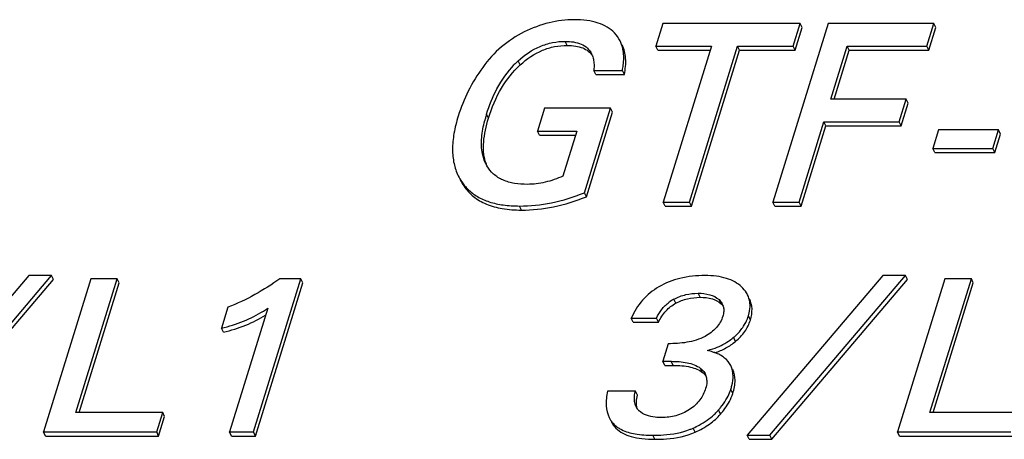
# Model space of a CAD drawing. Header units: millimetres. Extents: x 0 to 594, y 0 to 420.
# Tile 29 of 104: x 169.68 to 183.27, y 134.36 to 140.15. Entities that reach past the tile are written whole.
import ezdxf

# ---------------------------------------------------------------- set-up
doc = ezdxf.new("R2010")
doc.units = ezdxf.units.MM
doc.header["$LTSCALE"] = 32.67
doc.layers.get('0').update_dxf_attribs({"linetype": 'CONTINUOUS'})

msp = doc.modelspace()

# ---------------------------------------------------------------- linework, layer by layer
at = {"color": 7, "linetype": 'CONTINUOUS'}
for p, q in [((178.55889, 140.10312), (178.46171, 139.78867)), ((180.45486, 140.10312), (178.55889, 140.10312)), ((180.83783, 140.10312), (180.07532, 137.63564)), ((180.35769, 139.78867), (180.45486, 140.10312)), ((180.48231, 140.04717), (180.45486, 140.10312)), ((182.2976, 140.10312), (180.83783, 140.10312)), ((182.20042, 139.78867), (182.2976, 140.10312)), ((182.32505, 140.04717), (182.2976, 140.10312)), ((180.38514, 139.73272), (180.48231, 140.04717)), ((182.22788, 139.73272), (182.32505, 140.04717)), ((178.48917, 139.73272), (178.46171, 139.78867)), ((178.46171, 139.78867), (179.22766, 139.78867)), ((178.48917, 139.73272), (179.21037, 139.73272)), ((179.22766, 139.78867), (178.56232, 137.63564)), ((178.92469, 137.63564), (179.59002, 139.78867)), ((178.95214, 137.57969), (179.61748, 139.73272)), ((179.61748, 139.73272), (179.59002, 139.78867)), ((179.59002, 139.78867), (180.35769, 139.78867)), ((179.61748, 139.73272), (180.38514, 139.73272)), ((180.38514, 139.73272), (180.35769, 139.78867)), ((180.87682, 139.05667), (181.10303, 139.78867)), ((180.92156, 139.05667), (181.13048, 139.73272)), ((181.13048, 139.73272), (181.10303, 139.78867)), ((181.10303, 139.78867), (182.20042, 139.78867)), ((181.13048, 139.73272), (182.22788, 139.73272)), ((182.22788, 139.73272), (182.20042, 139.78867)), ((177.63289, 139.39593), (177.60543, 139.45188)), ((177.60543, 139.45188), (177.99871, 139.45188)), ((178.02616, 139.39593), (177.99871, 139.45188)), ((177.63289, 139.39593), (178.02616, 139.39593)), ((181.91755, 139.05667), (180.87682, 139.05667)), ((181.82091, 138.74394), (181.91755, 139.05667)), ((181.945, 139.00073), (181.91755, 139.05667)), ((176.92524, 138.93467), (176.82701, 138.61679)), ((177.83544, 138.93467), (176.92524, 138.93467)), ((177.47437, 137.76623), (177.83544, 138.93467)), ((177.50182, 137.71028), (177.8629, 138.87873)), ((177.8629, 138.87873), (177.83544, 138.93467)), ((181.84836, 138.68799), (181.945, 139.00073)), ((180.43769, 137.63564), (180.78018, 138.74394)), ((180.80764, 138.68799), (180.78018, 138.74394)), ((180.78018, 138.74394), (181.82091, 138.74394)), ((181.84836, 138.68799), (181.82091, 138.74394)), ((176.85446, 138.56084), (176.82701, 138.61679)), ((176.82701, 138.61679), (177.37141, 138.61679)), ((177.37141, 138.61679), (177.17919, 137.99476)), ((180.46514, 137.57969), (180.80764, 138.68799)), ((180.80764, 138.68799), (181.84836, 138.68799)), ((182.35999, 138.63225), (182.28141, 138.37794)), ((183.18948, 138.63225), (182.35999, 138.63225)), ((183.11089, 138.37794), (183.18948, 138.63225)), ((183.21694, 138.57631), (183.18948, 138.63225)), ((176.85446, 138.56084), (177.35412, 138.56084)), ((183.13835, 138.322), (183.21694, 138.57631)), ((182.30886, 138.322), (182.28141, 138.37794)), ((182.28141, 138.37794), (183.11089, 138.37794)), ((183.13835, 138.322), (183.11089, 138.37794)), ((182.30886, 138.322), (183.13835, 138.322)), ((177.50182, 137.71028), (177.47437, 137.76623)), ((178.58978, 137.57969), (178.56232, 137.63564)), ((178.56232, 137.63564), (178.92469, 137.63564)), ((178.58978, 137.57969), (178.95214, 137.57969)), ((178.95214, 137.57969), (178.92469, 137.63564)), ((180.10278, 137.57969), (180.07532, 137.63564)), ((180.07532, 137.63564), (180.43769, 137.63564)), ((180.10278, 137.57969), (180.46514, 137.57969)), ((180.46514, 137.57969), (180.43769, 137.63564)), ((169.80639, 136.62233), (167.93357, 134.4175)), ((168.24702, 134.4175), (170.11985, 136.62233)), ((168.27448, 134.36156), (170.1473, 136.56638)), ((170.11985, 136.62233), (169.80639, 136.62233)), ((170.6621, 136.57814), (170.00852, 134.46316)), ((170.1473, 136.56638), (170.11985, 136.62233)), ((170.45676, 134.73122), (171.02751, 136.57814)), ((171.02751, 136.57814), (170.6621, 136.57814)), ((171.05496, 136.5222), (171.02751, 136.57814)), ((172.90928, 134.46316), (173.56286, 136.57814)), ((173.56286, 136.57814), (173.27192, 136.57814)), ((173.59032, 136.5222), (173.56286, 136.57814)), ((181.59383, 136.62233), (179.72101, 134.4175)), ((180.03446, 134.4175), (181.90728, 136.62233)), ((180.06192, 134.36156), (181.93474, 136.56638)), ((181.90728, 136.62233), (181.59383, 136.62233)), ((182.44954, 136.57814), (181.79596, 134.46316)), ((181.93474, 136.56638), (181.90728, 136.62233)), ((182.2442, 134.73122), (182.81495, 136.57814)), ((182.81495, 136.57814), (182.44954, 136.57814)), ((182.8424, 136.5222), (182.81495, 136.57814)), ((170.50151, 134.73122), (171.05496, 136.5222)), ((172.93674, 134.40722), (173.59032, 136.5222)), ((182.28895, 134.73122), (182.8424, 136.5222)), ((172.55557, 136.18784), (172.46545, 135.89622)), ((173.10428, 136.17017), (172.57678, 134.46316)), ((178.14926, 135.97873), (178.12181, 136.03467)), ((178.12181, 136.03467), (178.4699, 136.03467)), ((178.49735, 135.97873), (178.4699, 136.03467)), ((172.49291, 135.84028), (172.46545, 135.89622)), ((178.14926, 135.97873), (178.49735, 135.97873)), ((178.63256, 135.68119), (178.55746, 135.43817)), ((178.58491, 135.38223), (178.55746, 135.43817)), ((178.55746, 135.43817), (178.67176, 135.43817)), ((178.58491, 135.38223), (178.69921, 135.38223)), ((178.17937, 135.02726), (177.79317, 135.02726)), ((178.20682, 134.97131), (178.17937, 135.02726)), ((171.65517, 134.73122), (170.45676, 134.73122)), ((171.57234, 134.46316), (171.65517, 134.73122)), ((171.59979, 134.40722), (171.68262, 134.67527)), ((171.68262, 134.67527), (171.65517, 134.73122)), ((183.44261, 134.73122), (182.2442, 134.73122)), ((170.03597, 134.40722), (170.00852, 134.46316)), ((170.00852, 134.46316), (171.57234, 134.46316)), ((170.03597, 134.40722), (171.59979, 134.40722)), ((171.59979, 134.40722), (171.57234, 134.46316)), ((172.60423, 134.40722), (172.57678, 134.46316)), ((172.57678, 134.46316), (172.90928, 134.46316)), ((172.60423, 134.40722), (172.93674, 134.40722)), ((172.93674, 134.40722), (172.90928, 134.46316)), ((179.74846, 134.36156), (179.72101, 134.4175)), ((179.72101, 134.4175), (180.03446, 134.4175)), ((180.06192, 134.36156), (180.03446, 134.4175)), ((181.82341, 134.40722), (181.79596, 134.46316)), ((181.79596, 134.46316), (183.35977, 134.46316)), ((181.82341, 134.40722), (183.38723, 134.40722)), ((179.74846, 134.36156), (180.06192, 134.36156))]:
    msp.add_line(p, q, dxfattribs=at)
at = {"color": 9, "linetype": 'CONTINUOUS'}
for p, q in [((177.23731, 139.79974), (177.20985, 139.85568)), ((176.58884, 139.53005), (176.56138, 139.586)), ((176.15214, 138.79453), (176.12469, 138.85047)), ((175.81004, 137.85977), (175.78259, 137.91572)), ((176.60521, 137.52642), (176.57776, 137.58237)), ((178.73796, 136.24041), (178.71051, 136.29636)), ((179.07099, 136.32189), (179.04353, 136.37784)), ((179.3606, 136.23353), (179.33314, 136.28947)), ((179.76547, 136.00818), (179.73802, 136.06413)), ((179.56143, 135.71397), (179.53398, 135.76991)), ((178.69921, 135.38223), (178.67176, 135.43817)), ((179.10559, 135.28502), (179.07813, 135.34097)), ((179.52334, 134.99488), (179.49589, 135.05082)), ((179.35348, 134.7109), (179.32603, 134.76684)), ((177.90859, 134.51621), (177.88113, 134.57215)), ((178.44788, 134.36156), (178.42043, 134.4175)), ((179.00449, 134.4611), (178.97703, 134.51705))]:
    msp.add_line(p, q, dxfattribs=at)
at = {"color": 7, "linetype": 'CONTINUOUS'}
for centre, radius, start, end in [((177.58328, 139.67247), 0.42906, 26.181152, 44.373518), ((177.30715, 139.55544), 0.29622, 20.134685, 26.107022), ((177.4393, 138.63112), 1.29713, 133.416054, 135.880406), ((177.42217, 138.64905), 1.27233, 132.574108, 133.410677), ((177.92444, 138.28929), 1.88516, 164.107508, 165.513079), ((178.11321, 138.23556), 2.08143, 162.816788, 164.107991), ((176.63542, 138.34882), 0.5493, 195.914989, 200.64388), ((176.55141, 138.38113), 0.48793, 206.110632, 209.631201), ((176.54251, 138.37617), 0.47775, 209.642053, 210.280031), ((176.36113, 138.3062), 0.69799, 206.136402, 214.022773), ((176.38907, 138.25056), 0.69856, 206.141814, 214.015641), ((176.34191, 138.29305), 0.67471, 214.004465, 219.600228), ((176.32865, 138.28233), 0.65765, 219.617358, 225.263861), ((178.94719, 135.84961), 0.50558, 117.914063, 126.75806), ((172.1467, 137.56593), 1.69267, 302.027557, 304.45284), ((179.20948, 136.14477), 0.1894, 26.11766, 30.295441), ((179.21187, 136.14595), 0.18674, 16.540883, 26.114758), ((179.19291, 136.23411), 0.57108, 326.863166, 338.655195), ((179.20152, 136.22988), 0.56152, 338.737656, 342.831164), ((178.99372, 136.41311), 0.83999, 304.084964, 309.117873), ((178.98968, 136.41811), 0.84642, 309.116398, 310.020621), ((178.96323, 135.17365), 0.20146, 26.126353, 28.040661), ((178.96296, 135.17357), 0.20174, 17.338618, 26.115998), ((178.95462, 135.17127), 0.21038, 9.025814, 17.257625), ((178.93036, 135.16736), 0.23495, 3.180703, 9.039895), ((178.99591, 135.20555), 0.52338, 339.700427, 342.804467), ((178.37124, 134.90094), 0.20359, 206.116177, 214.885156), ((178.13621, 134.81907), 0.35503, 206.132988, 218.979731), ((178.37804, 134.90598), 0.21204, 214.936789, 225.626822), ((178.71077, 135.29357), 0.80994, 313.322331, 317.791041), ((178.73118, 135.27471), 0.78215, 317.810134, 319.509922), ((178.16572, 134.76464), 0.35754, 206.205139, 224.014218), ((178.13934, 134.8221), 0.35937, 219.040534, 224.068683), ((178.60453, 135.35629), 0.91819, 291.080137, 293.934422)]:
    msp.add_arc(centre, radius, start, end, dxfattribs=at)
for points, knots in [([(177.33316, 140.15466), (177.21728, 140.15466), (176.97861, 140.1245), (176.75429, 140.0392), (176.64506, 139.98493)], [0, 0, 0, 0, 0.48720347, 1, 1, 1, 1]), ([(177.88997, 139.97252), (177.86013, 140.0031), (177.78894, 140.05835), (177.65884, 140.11521), (177.50405, 140.14845), (177.39252, 140.15466), (177.33316, 140.15466)], [0, 0, 0, 0, 0.21339246, 0.44410042, 0.70351243, 1, 1, 1, 1]), ([(176.64506, 139.98493), (176.53257, 139.92903), (176.31824, 139.78928), (176.14629, 139.59987), (176.07189, 139.49656)], [0, 0, 0, 0, 0.49663211, 1, 1, 1, 1]), ([(176.56138, 139.586), (176.65023, 139.66762), (176.80337, 139.77299), (177.03309, 139.84436), (177.1519, 139.85568), (177.20985, 139.85568)], [0, 0, 0, 0, 0.50465851, 0.75755907, 1, 1, 1, 1]), ([(177.20985, 139.85568), (177.24899, 139.85568), (177.32489, 139.85097), (177.43161, 139.82301), (177.51983, 139.76826), (177.55922, 139.71415), (177.57315, 139.68579)], [0, 0, 0, 0, 0.277801, 0.53752802, 0.77568524, 1, 1, 1, 1]), ([(178.01033, 139.72679), (178.00839, 139.73887), (177.99937, 139.78522), (177.98374, 139.83036), (177.96832, 139.86177)], [0, 0, 0, 0, 0.2589637, 1, 1, 1, 1]), ([(176.58884, 139.53005), (176.67928, 139.61315), (176.83264, 139.71803), (177.06243, 139.78855), (177.17904, 139.79974), (177.23731, 139.79974)], [0, 0, 0, 0, 0.5138229, 0.75624145, 1, 1, 1, 1]), ([(177.23731, 139.79974), (177.27673, 139.79974), (177.34999, 139.79517), (177.45015, 139.76945), (177.53071, 139.72434), (177.57002, 139.6808), (177.58511, 139.65734)], [0, 0, 0, 0, 0.30215017, 0.55985859, 0.7862161, 1, 1, 1, 1]), ([(178.02616, 139.39593), (178.0412, 139.46998), (178.05626, 139.60984), (178.02367, 139.74898), (177.99578, 139.80583)], [0, 0, 0, 0, 0.54406514, 1, 1, 1, 1]), ([(177.99871, 139.45188), (178.00374, 139.47667), (178.01902, 139.56728), (178.0209, 139.66095), (178.01033, 139.72679)], [0, 0, 0, 0, 0.27496413, 1, 1, 1, 1]), ([(177.60233, 139.59115), (177.60417, 139.57987), (177.60975, 139.53365), (177.60862, 139.48682), (177.60543, 139.45188)], [0, 0, 0, 0, 0.24565636, 1, 1, 1, 1]), ([(176.07189, 139.49656), (175.99707, 139.39266), (175.86514, 139.1771), (175.77022, 138.94271), (175.73375, 138.8247)], [0, 0, 0, 0, 0.5089607, 1, 1, 1, 1]), ([(176.12469, 138.85047), (176.16207, 138.97144), (176.2595, 139.21741), (176.41309, 139.43617), (176.50811, 139.53413)], [0, 0, 0, 0, 0.48126773, 1, 1, 1, 1]), ([(176.15214, 138.79453), (176.19678, 138.93897), (176.30779, 139.20744), (176.48832, 139.43771), (176.58884, 139.53005)], [0, 0, 0, 0, 0.5255034, 1, 1, 1, 1]), ([(175.73375, 138.8247), (175.70929, 138.74556), (175.67112, 138.59398), (175.64917, 138.37297), (175.66724, 138.17365), (175.70787, 138.05303), (175.73451, 137.99873)], [0, 0, 0, 0, 0.29418901, 0.55338705, 0.78518013, 1, 1, 1, 1]), ([(176.11327, 138.16639), (176.09206, 138.20965), (176.05418, 138.32849), (176.0505, 138.53297), (176.07951, 138.68454), (176.09922, 138.76088)], [0, 0, 0, 0, 0.23870668, 0.6094338, 1, 1, 1, 1]), ([(176.10717, 138.19819), (176.08271, 138.28381), (176.07292, 138.48993), (176.11899, 138.68724), (176.15214, 138.79453)], [0, 0, 0, 0, 0.44224161, 1, 1, 1, 1]), ([(176.68733, 137.88135), (176.62806, 137.88135), (176.51311, 137.88885), (176.35167, 137.93258), (176.21778, 138.01492), (176.15422, 138.09369), (176.12994, 138.13528)], [0, 0, 0, 0, 0.27719928, 0.53619848, 0.77475888, 1, 1, 1, 1]), ([(177.17919, 137.99476), (177.10035, 137.95956), (176.93978, 137.90295), (176.77017, 137.88135), (176.68733, 137.88135)], [0, 0, 0, 0, 0.51034831, 1, 1, 1, 1]), ([(175.81004, 137.85977), (175.84711, 137.80487), (175.93987, 137.70364), (176.12559, 137.59754), (176.35246, 137.53721), (176.51722, 137.52642), (176.60521, 137.52642)], [0, 0, 0, 0, 0.22152055, 0.45071499, 0.70577566, 1, 1, 1, 1]), ([(175.86577, 137.81517), (175.90548, 137.77583), (175.99844, 137.7051), (176.16605, 137.63235), (176.36254, 137.59023), (176.50326, 137.58237), (176.57776, 137.58237)], [0, 0, 0, 0, 0.21848457, 0.45101065, 0.7087747, 1, 1, 1, 1]), ([(176.57776, 137.58237), (176.7262, 137.58237), (177.03342, 137.61502), (177.3278, 137.707), (177.47437, 137.76623)], [0, 0, 0, 0, 0.48427088, 1, 1, 1, 1]), ([(176.60521, 137.52642), (176.75365, 137.52642), (177.06087, 137.55907), (177.35526, 137.65105), (177.50182, 137.71028)], [0, 0, 0, 0, 0.48427088, 1, 1, 1, 1]), ([(173.27192, 136.57814), (173.161, 136.49945), (172.93182, 136.35124), (172.68438, 136.23317), (172.55557, 136.18784)], [0, 0, 0, 0, 0.49898824, 1, 1, 1, 1]), ([(179.13987, 136.62233), (179.02351, 136.62233), (178.80164, 136.60073), (178.5925, 136.51939), (178.50281, 136.46621)], [0, 0, 0, 0, 0.52740023, 1, 1, 1, 1]), ([(179.64534, 136.46474), (179.61697, 136.49136), (179.55057, 136.53913), (179.43182, 136.58821), (179.29253, 136.6169), (179.19273, 136.62233), (179.13987, 136.62233)], [0, 0, 0, 0, 0.21558596, 0.44797964, 0.70705343, 1, 1, 1, 1]), ([(178.50281, 136.46621), (178.41902, 136.41652), (178.26475, 136.29218), (178.16021, 136.12372), (178.12181, 136.03467)], [0, 0, 0, 0, 0.50113911, 1, 1, 1, 1]), ([(179.72721, 136.35626), (179.72239, 136.3661), (179.70035, 136.40591), (179.67049, 136.44114), (179.64534, 136.46474)], [0, 0, 0, 0, 0.24117117, 1, 1, 1, 1]), ([(178.71051, 136.29636), (178.7625, 136.32391), (178.87156, 136.36528), (178.98721, 136.37784), (179.04353, 136.37784)], [0, 0, 0, 0, 0.51094818, 1, 1, 1, 1]), ([(178.73796, 136.24041), (178.78808, 136.26697), (178.89681, 136.30883), (179.01254, 136.32189), (179.07099, 136.32189)], [0, 0, 0, 0, 0.49250824, 1, 1, 1, 1]), ([(179.04353, 136.37784), (179.09794, 136.37784), (179.2013, 136.36932), (179.29783, 136.3224), (179.33314, 136.28947)], [0, 0, 0, 0, 0.52981577, 1, 1, 1, 1]), ([(179.07099, 136.32189), (179.12807, 136.32189), (179.23182, 136.31296), (179.32722, 136.26465), (179.3606, 136.23353)], [0, 0, 0, 0, 0.55572046, 1, 1, 1, 1]), ([(179.76093, 136.21925), (179.7605, 136.23133), (179.75661, 136.27843), (179.74269, 136.32472), (179.72721, 136.35626)], [0, 0, 0, 0, 0.25608705, 1, 1, 1, 1]), ([(179.76547, 136.00818), (179.78099, 136.0584), (179.79898, 136.1583), (179.77526, 136.25836), (179.75467, 136.30032)], [0, 0, 0, 0, 0.52931257, 1, 1, 1, 1]), ([(178.4699, 136.03467), (178.48963, 136.07568), (178.53814, 136.15737), (178.60553, 136.22543), (178.64463, 136.25466)], [0, 0, 0, 0, 0.48247095, 1, 1, 1, 1]), ([(178.49735, 135.97873), (178.52442, 136.03499), (178.59017, 136.13788), (178.68703, 136.21343), (178.73796, 136.24041)], [0, 0, 0, 0, 0.51998455, 1, 1, 1, 1]), ([(179.3606, 136.23353), (179.36348, 136.23084), (179.37442, 136.22016), (179.38433, 136.20842), (179.39091, 136.19917)], [0, 0, 0, 0, 0.25748775, 1, 1, 1, 1]), ([(179.73802, 136.06413), (179.74216, 136.07752), (179.75594, 136.12806), (179.76227, 136.18089), (179.76093, 136.21925)], [0, 0, 0, 0, 0.26757564, 1, 1, 1, 1]), ([(172.46545, 135.89622), (172.5699, 135.92034), (172.77055, 135.98207), (172.9581, 136.07693), (173.04436, 136.1309)], [0, 0, 0, 0, 0.51302263, 1, 1, 1, 1]), ([(172.49291, 135.84028), (172.5981, 135.86456), (172.80013, 135.92684), (172.98883, 136.02274), (173.07556, 136.0773)], [0, 0, 0, 0, 0.51306018, 1, 1, 1, 1]), ([(179.38556, 136.06118), (179.36795, 136.00422), (179.30386, 135.89029), (179.19894, 135.81425), (179.14021, 135.78282)], [0, 0, 0, 0, 0.47227134, 1, 1, 1, 1]), ([(179.39869, 136.15018), (179.39895, 136.1429), (179.39848, 136.11279), (179.39228, 136.08295), (179.38556, 136.06118)], [0, 0, 0, 0, 0.24231763, 1, 1, 1, 1]), ([(179.53398, 135.76991), (179.54768, 135.78142), (179.59865, 135.82699), (179.64355, 135.87964), (179.67112, 135.92194)], [0, 0, 0, 0, 0.26163317, 1, 1, 1, 1]), ([(179.56143, 135.71397), (179.60913, 135.75402), (179.69372, 135.84227), (179.74825, 135.95244), (179.76547, 136.00818)], [0, 0, 0, 0, 0.51635105, 1, 1, 1, 1]), ([(179.14021, 135.78282), (179.0619, 135.7409), (178.89132, 135.69181), (178.71752, 135.68119), (178.63256, 135.68119)], [0, 0, 0, 0, 0.51111305, 1, 1, 1, 1]), ([(179.16845, 135.5884), (179.19579, 135.59518), (179.29951, 135.62512), (179.39839, 135.67272), (179.46447, 135.71742)], [0, 0, 0, 0, 0.26091102, 1, 1, 1, 1]), ([(179.27671, 135.55595), (179.32917, 135.57359), (179.42984, 135.61723), (179.52032, 135.67945), (179.56143, 135.71397)], [0, 0, 0, 0, 0.50762242, 1, 1, 1, 1]), ([(179.27431, 135.55795), (179.26612, 135.56097), (179.2314, 135.57298), (179.19581, 135.58239), (179.16845, 135.5884)], [0, 0, 0, 0, 0.23753738, 1, 1, 1, 1]), ([(179.49425, 135.38035), (179.47469, 135.4202), (179.41046, 135.49646), (179.32276, 135.54009), (179.27431, 135.55795)], [0, 0, 0, 0, 0.46223145, 1, 1, 1, 1]), ([(178.67176, 135.43817), (178.74588, 135.43817), (178.88645, 135.42983), (179.02526, 135.38182), (179.07813, 135.34097)], [0, 0, 0, 0, 0.52592895, 1, 1, 1, 1]), ([(178.69921, 135.38223), (178.78024, 135.38223), (178.92155, 135.37341), (179.05812, 135.32169), (179.10559, 135.28502)], [0, 0, 0, 0, 0.57464232, 1, 1, 1, 1]), ([(179.07813, 135.34097), (179.08464, 135.33594), (179.10921, 135.31521), (179.12979, 135.28948), (179.14104, 135.26836)], [0, 0, 0, 0, 0.25579963, 1, 1, 1, 1]), ([(179.52627, 135.2425), (179.52594, 135.255), (179.52259, 135.30225), (179.50961, 135.34905), (179.49425, 135.38035)], [0, 0, 0, 0, 0.26397954, 1, 1, 1, 1]), ([(179.10559, 135.28502), (179.11053, 135.28121), (179.12896, 135.26599), (179.14528, 135.24812), (179.15543, 135.23367)], [0, 0, 0, 0, 0.26100371, 1, 1, 1, 1]), ([(179.49589, 135.05082), (179.50116, 135.06787), (179.51842, 135.13032), (179.52752, 135.19552), (179.52627, 135.2425)], [0, 0, 0, 0, 0.27526085, 1, 1, 1, 1]), ([(179.52334, 134.99488), (179.54155, 135.0538), (179.56506, 135.16494), (179.5438, 135.27937), (179.5217, 135.32441)], [0, 0, 0, 0, 0.55142345, 1, 1, 1, 1]), ([(179.16496, 135.1804), (179.16549, 135.17091), (179.16544, 135.13154), (179.15722, 135.09253), (179.14843, 135.06408)], [0, 0, 0, 0, 0.24191339, 1, 1, 1, 1]), ([(177.79317, 135.02726), (177.77958, 134.96101), (177.76521, 134.83695), (177.79288, 134.71281), (177.81747, 134.6627)], [0, 0, 0, 0, 0.54783862, 1, 1, 1, 1]), ([(178.1675, 134.88209), (178.16594, 134.89379), (178.16269, 134.94253), (178.17038, 134.99144), (178.17937, 135.02726)], [0, 0, 0, 0, 0.24214703, 1, 1, 1, 1]), ([(178.19279, 134.85036), (178.19234, 134.85971), (178.1923, 134.90042), (178.1992, 134.94093), (178.20682, 134.97131)], [0, 0, 0, 0, 0.229976, 1, 1, 1, 1]), ([(179.14843, 135.06408), (179.13102, 135.00775), (179.07415, 134.89388), (178.9795, 134.80861), (178.92496, 134.77246)], [0, 0, 0, 0, 0.47396001, 1, 1, 1, 1]), ([(179.35348, 134.7109), (179.37389, 134.7348), (179.44282, 134.82111), (179.49995, 134.91916), (179.52334, 134.99488)], [0, 0, 0, 0, 0.28399013, 1, 1, 1, 1]), ([(179.4285, 134.90596), (179.43454, 134.91583), (179.45669, 134.95374), (179.47557, 134.99364), (179.48678, 135.02397)], [0, 0, 0, 0, 0.26356345, 1, 1, 1, 1]), ([(178.20419, 134.78453), (178.20255, 134.78966), (178.19654, 134.81115), (178.19359, 134.83345), (178.19279, 134.85036)], [0, 0, 0, 0, 0.24112022, 1, 1, 1, 1]), ([(179.32603, 134.76684), (179.33598, 134.7785), (179.37268, 134.82292), (179.40642, 134.86988), (179.4285, 134.90596)], [0, 0, 0, 0, 0.26598351, 1, 1, 1, 1]), ([(178.541, 134.66199), (178.5111, 134.66199), (178.40307, 134.66625), (178.28654, 134.69879), (178.22975, 134.75442)], [0, 0, 0, 0, 0.27333723, 1, 1, 1, 1]), ([(178.92496, 134.77246), (178.86766, 134.73446), (178.74251, 134.67761), (178.60692, 134.66199), (178.541, 134.66199)], [0, 0, 0, 0, 0.51053614, 1, 1, 1, 1]), ([(178.97703, 134.51705), (179.00521, 134.52956), (179.10878, 134.57996), (179.2051, 134.64641), (179.26648, 134.70433)], [0, 0, 0, 0, 0.2675609, 1, 1, 1, 1]), ([(179.00449, 134.4611), (179.07363, 134.49182), (179.2007, 134.56177), (179.30913, 134.65895), (179.35348, 134.7109)], [0, 0, 0, 0, 0.52557638, 1, 1, 1, 1]), ([(177.88113, 134.57215), (177.8847, 134.56847), (177.89958, 134.55379), (177.9158, 134.5405), (177.92858, 134.53127)], [0, 0, 0, 0, 0.24547542, 1, 1, 1, 1]), ([(177.92858, 134.53127), (177.93319, 134.52795), (177.95245, 134.51468), (177.97285, 134.50308), (177.9887, 134.49517)], [0, 0, 0, 0, 0.24283155, 1, 1, 1, 1]), ([(177.90859, 134.51621), (177.96412, 134.45881), (178.0893, 134.39973), (178.27652, 134.36667), (178.38785, 134.36156), (178.44788, 134.36156)], [0, 0, 0, 0, 0.4186553, 0.68531663, 1, 1, 1, 1]), ([(177.9887, 134.49517), (178.04675, 134.46619), (178.19077, 134.42602), (178.33817, 134.4175), (178.42043, 134.4175)], [0, 0, 0, 0, 0.4409685, 1, 1, 1, 1]), ([(178.42043, 134.4175), (178.46916, 134.4175), (178.64298, 134.42324), (178.81779, 134.4544), (178.93478, 134.49954)], [0, 0, 0, 0, 0.27985673, 1, 1, 1, 1]), ([(178.44788, 134.36156), (178.5014, 134.36156), (178.69013, 134.36836), (178.8805, 134.40603), (179.00449, 134.4611)], [0, 0, 0, 0, 0.28288853, 1, 1, 1, 1])]:
    msp.add_open_spline(points, degree=3, knots=knots, dxfattribs=at)
for points in [[(177.58527, 139.65741), (177.59314, 139.636), (177.59867, 139.61366), (177.60233, 139.59115)], [(179.33314, 136.28947), (179.34858, 136.27508), (179.36238, 136.25853), (179.37302, 136.24031)], [(179.39088, 136.19911), (179.39558, 136.18328), (179.39811, 136.16669), (179.39869, 136.15018)], [(178.18844, 134.81133), (178.17761, 134.83341), (178.17076, 134.85771), (178.1675, 134.88209)]]:
    msp.add_open_spline(points, degree=3, dxfattribs=at)

doc.saveas('drawing.dxf')
